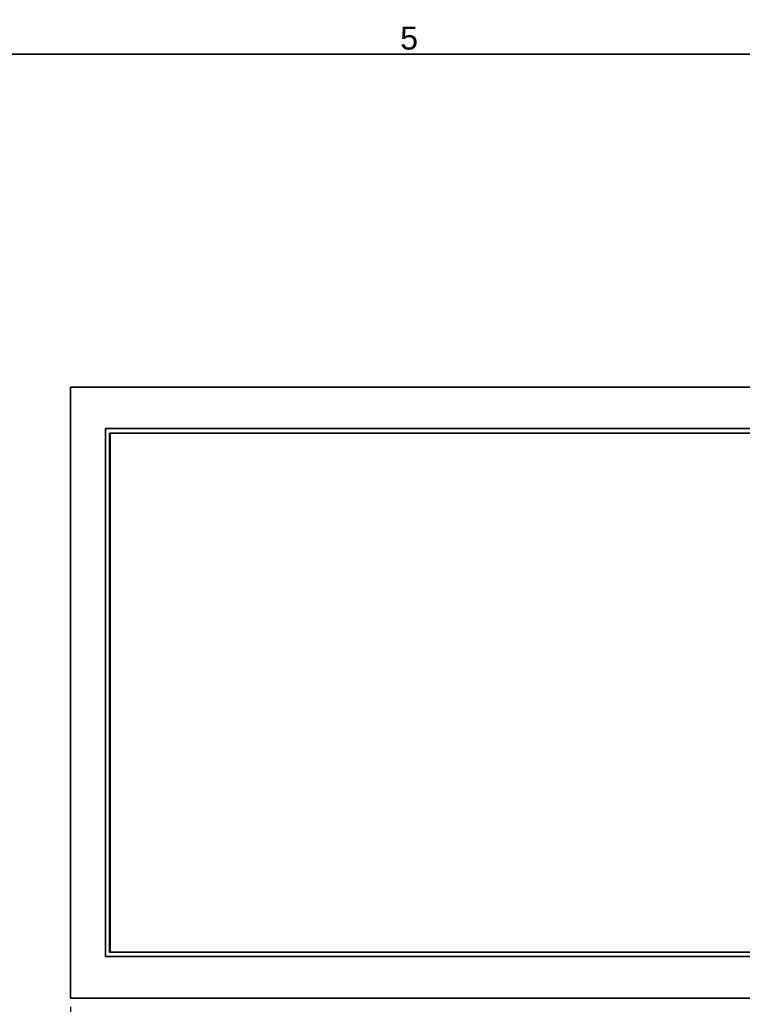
# Model space of a CAD drawing. Header units: millimetres. Extents: x 0 to 2100, y 0 to 1485.
# Tile 13 of 32: x 356 to 670, y 1022 to 1450. Entities that reach past the tile are written whole.
import ezdxf

# ---------------------------------------------------------------- set-up
doc = ezdxf.new("R2010")
doc.units = ezdxf.units.MM
doc.header["$LTSCALE"] = 5
for name, color, linetype, lineweight in [('Bemaßungen(ISO)', 7, 'Continuous', 18), ('Sichtbare Kanten(ISO)', 7, 'Continuous', 35), ('Skizziergeometrie(ISO)', 7, 'Continuous', 35), ('Symbole(ISO)', 7, 'Continuous', 18)]:
    doc.layers.add(name, color=color, linetype=linetype, lineweight=lineweight)
doc.styles.add('Aktuell-ISO', font='arial.ttf')
doc.styles.add('Aktuell-ISOGroßer Text', font='arial.ttf')
doc.dimstyles.new('X.XXXGroßer Text', dxfattribs={"dimscale": 5, "dimtxt": 3.048, "dimasz": 5, "dimexe": 3.175, "dimexo": 0.75, "dimgap": 0.762, "dimtad": 1, "dimdec": 1, "dimrnd": 1e-08, "dimzin": 12, "dimtxsty": 'Aktuell-ISOGroßer Text', "dimcen": 0.09, "dimdle": 10, "dimclrd": 256, "dimclre": 256, "dimclrt": 7, "dimadec": 0, "dimazin": 3, "dimtfac": 0.656168, "dimtdec": 1, "dimtmove": 0, "dimatfit": 3, "dimfxl": 0, "dimtolj": 1, "dimlwd": 25, "dimlwe": 25, "dimarcsym": 0})

# ---------------------------------------------------------------- blocks, each defined once
blk = doc.blocks.new('Ränder Standardrahmen')
at = {"layer": 'Skizziergeometrie(ISO)', "flags": 128}
blk.add_lwpolyline([(10, 10), (10, 287), (410, 287), (410, 10), (10, 10)], dxfattribs=at)
at = {"layer": 'Symbole(ISO)', "color": 7, "insert": (104.345, 287.366), "char_height": 2, "attachment_point": 7, "style": 'Aktuell-ISO'}
blk.add_mtext('5', dxfattribs=at)
blk = doc.blocks.new('*D5')
at = {"layer": 'Bemaßungen(ISO)', "color": 250, "linetype": 'Continuous', "lineweight": 25, "true_color": 0x3f3f3f, "transparency": 16777216}
for p, q in [((378.45, 1020.61), (378.45, 958.49)), ((786.45, 1020.61), (786.45, 958.49)), ((403.45, 974.36), (761.45, 974.36))]:
    blk.add_line(p, q, dxfattribs=at)
at = {"layer": 'Bemaßungen(ISO)', "color": 250, "linetype": 'Continuous', "true_color": 0x3f3f3f, "transparency": 16777216}
for points in [[(403.45, 978.53), (403.45, 970.2), (378.45, 974.36)], [(761.45, 978.53), (761.45, 970.2), (786.45, 974.36)]]:
    blk.add_solid(points, dxfattribs=at)
at = {"layer": 'Defpoints', "color": 0, "linetype": 'Continuous', "transparency": 16777216}
for p in [(378.45, 1024.36), (786.45, 1024.36), (786.45, 974.36)]:
    blk.add_point(p, dxfattribs=at)
at = {"layer": 'Bemaßungen(ISO)', "color": 7, "linetype": 'Continuous', "lineweight": 25, "transparency": 16777216, "insert": (565.29, 993.74), "char_height": 15.24, "attachment_point": 1, "style": 'Aktuell-ISOGroßer Text'}
blk.add_mtext('\\A1;408', dxfattribs=at)

msp = doc.modelspace()

# ---------------------------------------------------------------- linework, layer by layer
at = {"layer": 'Sichtbare Kanten(ISO)'}
for p, q in [((786.45, 1290.16), (378.45, 1290.16)), ((378.45, 1024.36), (378.45, 1290.16)), ((393.65, 1042.38), (393.65, 1272.14)), ((771.25, 1272.14), (393.65, 1272.14)), ((771.25, 1272.14), (393.65, 1272.14)), ((393.65, 1042.38), (393.65, 1272.14)), ((395.35, 1270.16), (768.95, 1270.16)), ((395.35, 1044.36), (395.35, 1270.16)), ((395.65, 1270.16), (769.25, 1270.16)), ((395.65, 1044.36), (395.65, 1270.16)), ((771.25, 1042.38), (393.65, 1042.38)), ((771.25, 1042.38), (393.65, 1042.38)), ((768.95, 1044.36), (395.35, 1044.36)), ((769.25, 1044.36), (395.65, 1044.36)), ((786.45, 1024.36), (378.45, 1024.36))]:
    msp.add_line(p, q, dxfattribs=at)

# ---------------------------------------------------------------- block references
at = {"xscale": 5, "yscale": 5, "zscale": 5}
msp.add_blockref('Ränder Standardrahmen', (0, 0), dxfattribs=at)

# ---------------------------------------------------------------- dimensions: what is measured, and where the dimension line sits
at = {"layer": 'Bemaßungen(ISO)', "color": 250, "linetype": 'Continuous', "lineweight": 25, "true_color": 0x3f3f3f}
dim = msp.add_linear_dim(base=(786.45, 974.36), p1=(378.45, 1024.36), p2=(786.45, 1024.36), angle=180, dimstyle='X.XXXGroßer Text', override={"dimdec": 1, "dimtp": 0, "dimtm": 0, "dimtdec": 1, "dimtofl": 0, "dimatfit": 1}, dxfattribs=at)
dim.commit()
dim.dimension.update_dxf_attribs({"geometry": '*D5', "text_midpoint": (582.45, 974.36), "dimtype": 160})

doc.saveas('drawing.dxf')
